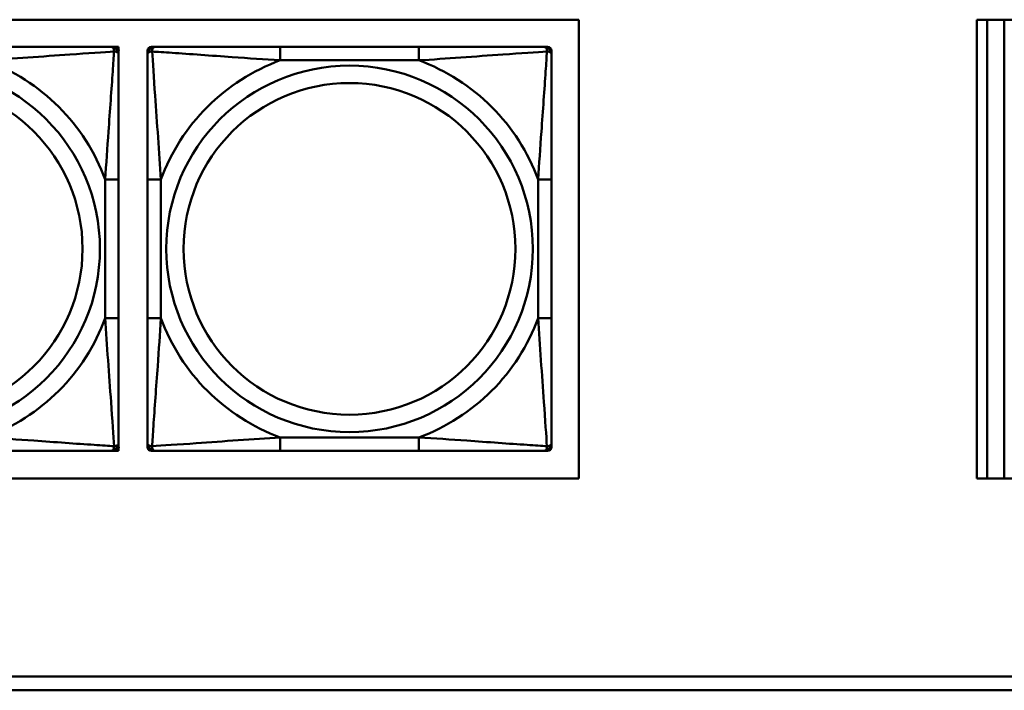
# Model space of a CAD drawing. Header units: inches. Extents: x 9.4 to 55.3, y 0.3 to 33.1.
# Tile 42 of 173: x 19 to 20.4, y 8.7 to 9.7. Entities that reach past the tile are written whole.
import ezdxf

# ---------------------------------------------------------------- set-up
doc = ezdxf.new("R2010")
doc.units = ezdxf.units.IN
doc.header["$MEASUREMENT"] = 0
doc.layers.add('Visible Edges(ANSI)', color=7, linetype='Continuous', lineweight=50)
doc.layers.add('Visible Tangent Edges(ANSI)', color=7, linetype='Continuous', lineweight=50)

msp = doc.modelspace()

# ---------------------------------------------------------------- linework, layer by layer
at = {"layer": 'Visible Edges(ANSI)'}
for p, q in [((14.6826, 9.7159), (19.781, 9.7159)), ((19.781, 9.7159), (19.781, 9.0454)), ((20.3625, 9.7159), (22.9307, 9.7159)), ((20.3625, 9.0454), (20.3625, 9.7159)), ((20.3776, 9.7159), (20.3776, 9.0454)), ((20.4025, 9.0454), (20.4025, 9.7159)), ((19.0967, 9.6762), (19.1026, 9.6762)), ((19.1026, 9.6762), (19.1085, 9.6762)), ((19.1085, 9.6762), (19.1085, 9.6703)), ((19.1085, 9.6703), (19.1085, 9.6644)), ((19.1505, 9.6644), (19.1505, 9.6703)), ((19.1564, 9.6762), (19.1624, 9.6762)), ((19.547, 9.6762), (19.3447, 9.6762)), ((19.7293, 9.6762), (19.7352, 9.6762)), ((19.7411, 9.6703), (19.7411, 9.6644)), ((19.1085, 9.2798), (19.1085, 9.4821)), ((19.1505, 9.4821), (19.1505, 9.2798)), ((19.7411, 9.2798), (19.7411, 9.4821)), ((19.1085, 9.0974), (19.1085, 9.0915)), ((19.1505, 9.0915), (19.1505, 9.0974)), ((19.7411, 9.0974), (19.7411, 9.0915)), ((19.1026, 9.0856), (19.0967, 9.0856)), ((19.1085, 9.0856), (19.1026, 9.0856)), ((19.1085, 9.0915), (19.1085, 9.0856)), ((19.1624, 9.0856), (19.1564, 9.0856)), ((19.3447, 9.0856), (19.547, 9.0856)), ((19.7352, 9.0856), (19.7293, 9.0856)), ((19.781, 9.0454), (14.6826, 9.0454)), ((22.9307, 9.0454), (20.3625, 9.0454)), ((14.6826, 8.7556), (22.1296, 8.7556)), ((22.1296, 8.7356), (14.6826, 8.7356))]:
    msp.add_line(p, q, dxfattribs=at)
for centre, radius, start, end in [((19.0967, 9.6644), 0.0118, 0, 90), ((19.1026, 9.6703), 0.00591, 0, 90), ((19.1564, 9.6703), 0.00591, 90, 180), ((19.1624, 9.6644), 0.0118, 90, 180), ((19.7293, 9.6644), 0.0118, 0, 90), ((19.7352, 9.6703), 0.00591, 0, 90), ((19.0967, 9.0974), 0.0118, 270, 0), ((19.1624, 9.0974), 0.0118, 180, 270), ((19.7293, 9.0974), 0.0118, 270, 0), ((19.1026, 9.0915), 0.00591, 270, 0), ((19.1564, 9.0915), 0.00591, 180, 270), ((19.7352, 9.0915), 0.00591, 270, 0)]:
    msp.add_arc(centre, radius, start, end, dxfattribs=at)
for points, knots in [([(19.0967, 9.6762), (19.091, 9.6762), (19.0785, 9.6762), (19.0633, 9.6762), (19.0399, 9.6762), (19.0107, 9.6762), (18.9817, 9.6762), (18.9595, 9.6762), (18.9368, 9.6762), (18.9144, 9.6762)], [-0.7968224, -0.7968224, -0.7968224, -0.7968224, -0.6514613, -0.6514613, -0.6514613, -0.427691, -0.427691, -0.427691, -0.2569517, -0.2569517, -0.2569517, -0.2569517]), ([(19.3447, 9.6762), (19.321, 9.6762), (19.297, 9.6762), (19.2737, 9.6762), (19.243, 9.6762), (19.2121, 9.6762), (19.1889, 9.6762), (19.1768, 9.6762), (19.1672, 9.6762), (19.1624, 9.6762)], [0.2569537, 0.2569537, 0.2569537, 0.2569537, 0.4371919, 0.4371919, 0.4371919, 0.6739428, 0.6739428, 0.6739428, 0.7963818, 0.7963818, 0.7963818, 0.7963818]), ([(19.7293, 9.6762), (19.7235, 9.6762), (19.7111, 9.6762), (19.6958, 9.6762), (19.6724, 9.6762), (19.6433, 9.6762), (19.6142, 9.6762), (19.592, 9.6762), (19.5694, 9.6762), (19.547, 9.6762)], [-0.7968224, -0.7968224, -0.7968224, -0.7968224, -0.6514613, -0.6514613, -0.6514613, -0.427691, -0.427691, -0.427691, -0.2569517, -0.2569517, -0.2569517, -0.2569517]), ([(19.1085, 9.4821), (19.1085, 9.5057), (19.1085, 9.5297), (19.1085, 9.5531), (19.1085, 9.5838), (19.1085, 9.6146), (19.1085, 9.6379), (19.1085, 9.6499), (19.1085, 9.6595), (19.1085, 9.6644)], [0.2569537, 0.2569537, 0.2569537, 0.2569537, 0.4371919, 0.4371919, 0.4371919, 0.6739428, 0.6739428, 0.6739428, 0.7963818, 0.7963818, 0.7963818, 0.7963818]), ([(19.1505, 9.6644), (19.1505, 9.6586), (19.1505, 9.6462), (19.1505, 9.6309), (19.1505, 9.6075), (19.1505, 9.5784), (19.1505, 9.5493), (19.1505, 9.5271), (19.1505, 9.5045), (19.1505, 9.4821)], [-0.7968224, -0.7968224, -0.7968224, -0.7968224, -0.6514613, -0.6514613, -0.6514613, -0.427691, -0.427691, -0.427691, -0.2569517, -0.2569517, -0.2569517, -0.2569517]), ([(19.7411, 9.4821), (19.7411, 9.5057), (19.7411, 9.5297), (19.7411, 9.5531), (19.7411, 9.5838), (19.7411, 9.6146), (19.7411, 9.6379), (19.7411, 9.6499), (19.7411, 9.6595), (19.7411, 9.6644)], [0.2569537, 0.2569537, 0.2569537, 0.2569537, 0.4371919, 0.4371919, 0.4371919, 0.6739428, 0.6739428, 0.6739428, 0.7963818, 0.7963818, 0.7963818, 0.7963818]), ([(19.1085, 9.0974), (19.1085, 9.1032), (19.1085, 9.1157), (19.1085, 9.1309), (19.1085, 9.1543), (19.1085, 9.1834), (19.1085, 9.2125), (19.1085, 9.2347), (19.1085, 9.2574), (19.1085, 9.2798)], [-0.7968224, -0.7968224, -0.7968224, -0.7968224, -0.6514613, -0.6514613, -0.6514613, -0.427691, -0.427691, -0.427691, -0.2569517, -0.2569517, -0.2569517, -0.2569517]), ([(19.1505, 9.2798), (19.1505, 9.2561), (19.1505, 9.2321), (19.1505, 9.2087), (19.1505, 9.1781), (19.1505, 9.1472), (19.1505, 9.1239), (19.1505, 9.1119), (19.1505, 9.1023), (19.1505, 9.0974)], [0.2569537, 0.2569537, 0.2569537, 0.2569537, 0.4371919, 0.4371919, 0.4371919, 0.6739428, 0.6739428, 0.6739428, 0.7963818, 0.7963818, 0.7963818, 0.7963818]), ([(19.7411, 9.0974), (19.7411, 9.1032), (19.7411, 9.1157), (19.7411, 9.1309), (19.7411, 9.1543), (19.7411, 9.1834), (19.7411, 9.2125), (19.7411, 9.2347), (19.7411, 9.2574), (19.7411, 9.2798)], [-0.7968224, -0.7968224, -0.7968224, -0.7968224, -0.6514613, -0.6514613, -0.6514613, -0.427691, -0.427691, -0.427691, -0.2569517, -0.2569517, -0.2569517, -0.2569517]), ([(18.9144, 9.0856), (18.9381, 9.0856), (18.9621, 9.0856), (18.9854, 9.0856), (19.0161, 9.0856), (19.047, 9.0856), (19.0702, 9.0856), (19.0823, 9.0856), (19.0919, 9.0856), (19.0967, 9.0856)], [0.2569537, 0.2569537, 0.2569537, 0.2569537, 0.4371919, 0.4371919, 0.4371919, 0.6739428, 0.6739428, 0.6739428, 0.7963818, 0.7963818, 0.7963818, 0.7963818]), ([(19.1624, 9.0856), (19.1681, 9.0856), (19.1806, 9.0856), (19.1958, 9.0856), (19.2192, 9.0856), (19.2483, 9.0856), (19.2774, 9.0856), (19.2996, 9.0856), (19.3223, 9.0856), (19.3447, 9.0856)], [-0.7968224, -0.7968224, -0.7968224, -0.7968224, -0.6514613, -0.6514613, -0.6514613, -0.427691, -0.427691, -0.427691, -0.2569517, -0.2569517, -0.2569517, -0.2569517]), ([(19.547, 9.0856), (19.5706, 9.0856), (19.5946, 9.0856), (19.618, 9.0856), (19.6487, 9.0856), (19.6795, 9.0856), (19.7028, 9.0856), (19.7148, 9.0856), (19.7244, 9.0856), (19.7293, 9.0856)], [0.2569537, 0.2569537, 0.2569537, 0.2569537, 0.4371919, 0.4371919, 0.4371919, 0.6739428, 0.6739428, 0.6739428, 0.7963818, 0.7963818, 0.7963818, 0.7963818])]:
    msp.add_open_spline(points, degree=3, knots=knots, dxfattribs=at)
at = {"layer": 'Visible Tangent Edges(ANSI)'}
for p, q in [((19.3447, 9.6762), (19.3447, 9.6565)), ((19.547, 9.6762), (19.547, 9.6565)), ((19.3447, 9.6565), (19.547, 9.6565)), ((19.0889, 9.4821), (19.0889, 9.2798)), ((19.1085, 9.4821), (19.0889, 9.4821)), ((19.1505, 9.4821), (19.1702, 9.4821)), ((19.1702, 9.2798), (19.1702, 9.4821)), ((19.7214, 9.4821), (19.7214, 9.2798)), ((19.7411, 9.4821), (19.7214, 9.4821)), ((19.1085, 9.2798), (19.0889, 9.2798)), ((19.1505, 9.2798), (19.1702, 9.2798)), ((19.7411, 9.2798), (19.7214, 9.2798)), ((19.547, 9.1053), (19.3447, 9.1053)), ((19.3447, 9.0856), (19.3447, 9.1053)), ((19.547, 9.0856), (19.547, 9.1053))]:
    msp.add_line(p, q, dxfattribs=at)
for centre, radius in [((18.8133, 9.3809), 0.2678), ((19.4458, 9.3809), 0.2678), ((18.8133, 9.3809), 0.2424), ((19.4458, 9.3809), 0.2424)]:
    msp.add_circle(centre, radius, dxfattribs=at)
for centre, start, end in [((18.8133, 9.3809), 20.1547, 69.8453), ((19.4458, 9.3809), 110.1547, 159.8453), ((19.4458, 9.3809), 20.1547, 69.8453), ((18.8133, 9.3809), 290.1547, 339.8453), ((19.4458, 9.3809), 200.1547, 249.8453), ((19.4458, 9.3809), 290.1547, 339.8453)]:
    msp.add_arc(centre, 0.2936, start, end, dxfattribs=at)
for points, knots in [([(18.9144, 9.6565), (18.9549, 9.6589), (18.9973, 9.6622), (19.0629, 9.6668), (19.0873, 9.6684), (19.1017, 9.6693)], [0.2569517, 0.2569517, 0.2569517, 0.2569517, 0.5559983, 0.5559983, 0.7482818, 0.7482818, 0.7482818, 0.7482818]), ([(19.1017, 9.6693), (19.1012, 9.6617), (19.1006, 9.6517), (19.0981, 9.6146), (19.0958, 9.5829), (19.0919, 9.5287), (19.0903, 9.5054), (19.0889, 9.4821)], [-0.7478145, -0.7478145, -0.7478145, -0.7478145, -0.6493253, -0.6493253, -0.427691, -0.427691, -0.2569537, -0.2569537, -0.2569537, -0.2569537]), ([(19.0967, 9.6762), (19.0973, 9.6762), (19.0978, 9.6761), (19.0987, 9.6759), (19.099, 9.6757), (19.0996, 9.6753), (19.0998, 9.6751), (19.1001, 9.6748), (19.1003, 9.6747), (19.1006, 9.6743), (19.1008, 9.674), (19.1012, 9.673), (19.1014, 9.6724), (19.1017, 9.6709), (19.1017, 9.6702), (19.1017, 9.6693)], [-0.0532704, -0.0532704, -0.0532704, -0.0532704, -0.04377373, -0.04377373, -0.03521335, -0.03521335, -0.02986312, -0.02986312, -0.02651922, -0.02651922, -0.01983142, -0.01983142, -0.00913095, -0.00913095, 0.00023197, 0.00023197, 0.00023197, 0.00023197]), ([(19.1017, 9.6693), (19.1025, 9.6694), (19.1033, 9.6693), (19.1047, 9.6691), (19.1054, 9.6689), (19.1063, 9.6684), (19.1066, 9.6682), (19.107, 9.6679), (19.1072, 9.6678), (19.1075, 9.6675), (19.1077, 9.6673), (19.108, 9.6667), (19.1082, 9.6663), (19.1085, 9.6654), (19.1085, 9.6649), (19.1085, 9.6644)], [-0.00023197, -0.00023197, -0.00023197, -0.00023197, 0.00913095, 0.00913095, 0.01983142, 0.01983142, 0.02651922, 0.02651922, 0.02986312, 0.02986312, 0.03521335, 0.03521335, 0.04377373, 0.04377373, 0.0532704, 0.0532704, 0.0532704, 0.0532704]), ([(19.1505, 9.6644), (19.1505, 9.6649), (19.1506, 9.6654), (19.1509, 9.6663), (19.151, 9.6667), (19.1514, 9.6673), (19.1516, 9.6675), (19.1519, 9.6678), (19.152, 9.6679), (19.1525, 9.6682), (19.1528, 9.6684), (19.1537, 9.6689), (19.1544, 9.6691), (19.1558, 9.6693), (19.1566, 9.6694), (19.1574, 9.6693)], [-0.0532704, -0.0532704, -0.0532704, -0.0532704, -0.04377373, -0.04377373, -0.03521335, -0.03521335, -0.02986312, -0.02986312, -0.02651922, -0.02651922, -0.01983142, -0.01983142, -0.00913095, -0.00913095, 0.00023197, 0.00023197, 0.00023197, 0.00023197]), ([(19.1574, 9.6693), (19.1574, 9.6702), (19.1574, 9.6709), (19.1577, 9.6724), (19.1579, 9.673), (19.1583, 9.674), (19.1585, 9.6743), (19.1588, 9.6747), (19.1589, 9.6748), (19.1593, 9.6751), (19.1595, 9.6753), (19.16, 9.6757), (19.1604, 9.6759), (19.1613, 9.6761), (19.1618, 9.6762), (19.1624, 9.6762)], [-0.00023197, -0.00023197, -0.00023197, -0.00023197, 0.00913095, 0.00913095, 0.01983142, 0.01983142, 0.02651922, 0.02651922, 0.02986312, 0.02986312, 0.03521335, 0.03521335, 0.04377373, 0.04377373, 0.0532704, 0.0532704, 0.0532704, 0.0532704]), ([(19.1574, 9.6693), (19.165, 9.6688), (19.1751, 9.6682), (19.2121, 9.6657), (19.2438, 9.6634), (19.2981, 9.6595), (19.3213, 9.6579), (19.3447, 9.6565)], [-0.7478145, -0.7478145, -0.7478145, -0.7478145, -0.6493253, -0.6493253, -0.427691, -0.427691, -0.2569537, -0.2569537, -0.2569537, -0.2569537]), ([(19.1702, 9.4821), (19.1678, 9.5225), (19.1645, 9.5649), (19.1599, 9.6306), (19.1583, 9.655), (19.1574, 9.6693)], [0.2569517, 0.2569517, 0.2569517, 0.2569517, 0.5559983, 0.5559983, 0.7482818, 0.7482818, 0.7482818, 0.7482818]), ([(19.547, 9.6565), (19.5874, 9.6589), (19.6298, 9.6622), (19.6955, 9.6668), (19.7199, 9.6684), (19.7342, 9.6693)], [0.2569517, 0.2569517, 0.2569517, 0.2569517, 0.5559983, 0.5559983, 0.7482818, 0.7482818, 0.7482818, 0.7482818]), ([(19.7342, 9.6693), (19.7338, 9.6617), (19.7331, 9.6517), (19.7306, 9.6146), (19.7283, 9.5829), (19.7245, 9.5287), (19.7228, 9.5054), (19.7214, 9.4821)], [-0.7478145, -0.7478145, -0.7478145, -0.7478145, -0.6493253, -0.6493253, -0.427691, -0.427691, -0.2569537, -0.2569537, -0.2569537, -0.2569537]), ([(19.7293, 9.6762), (19.7298, 9.6762), (19.7303, 9.6761), (19.7312, 9.6759), (19.7316, 9.6757), (19.7322, 9.6753), (19.7324, 9.6751), (19.7327, 9.6748), (19.7328, 9.6747), (19.7331, 9.6743), (19.7333, 9.674), (19.7338, 9.673), (19.734, 9.6724), (19.7342, 9.6709), (19.7343, 9.6702), (19.7342, 9.6693)], [-0.0532704, -0.0532704, -0.0532704, -0.0532704, -0.04377373, -0.04377373, -0.03521335, -0.03521335, -0.02986312, -0.02986312, -0.02651922, -0.02651922, -0.01983142, -0.01983142, -0.00913095, -0.00913095, 0.00023197, 0.00023197, 0.00023197, 0.00023197]), ([(19.7342, 9.6693), (19.7351, 9.6694), (19.7358, 9.6693), (19.7373, 9.6691), (19.7379, 9.6689), (19.7389, 9.6684), (19.7392, 9.6682), (19.7396, 9.6679), (19.7397, 9.6678), (19.74, 9.6675), (19.7402, 9.6673), (19.7406, 9.6667), (19.7408, 9.6663), (19.741, 9.6654), (19.7411, 9.6649), (19.7411, 9.6644)], [-0.00023197, -0.00023197, -0.00023197, -0.00023197, 0.00913095, 0.00913095, 0.01983142, 0.01983142, 0.02651922, 0.02651922, 0.02986312, 0.02986312, 0.03521335, 0.03521335, 0.04377373, 0.04377373, 0.0532704, 0.0532704, 0.0532704, 0.0532704]), ([(19.0889, 9.2798), (19.0913, 9.2393), (19.0945, 9.1969), (19.0992, 9.1313), (19.1008, 9.1068), (19.1017, 9.0925)], [0.2569517, 0.2569517, 0.2569517, 0.2569517, 0.5559983, 0.5559983, 0.7482818, 0.7482818, 0.7482818, 0.7482818]), ([(19.1574, 9.0925), (19.1579, 9.1001), (19.1585, 9.1102), (19.161, 9.1472), (19.1633, 9.1789), (19.1672, 9.2332), (19.1688, 9.2564), (19.1702, 9.2798)], [-0.7478145, -0.7478145, -0.7478145, -0.7478145, -0.6493253, -0.6493253, -0.427691, -0.427691, -0.2569537, -0.2569537, -0.2569537, -0.2569537]), ([(19.7214, 9.2798), (19.7238, 9.2393), (19.7271, 9.1969), (19.7317, 9.1313), (19.7333, 9.1068), (19.7342, 9.0925)], [0.2569517, 0.2569517, 0.2569517, 0.2569517, 0.5559983, 0.5559983, 0.7482818, 0.7482818, 0.7482818, 0.7482818]), ([(19.1017, 9.0925), (19.094, 9.093), (19.084, 9.0936), (19.047, 9.0961), (19.0153, 9.0984), (18.961, 9.1023), (18.9378, 9.1039), (18.9144, 9.1053)], [-0.7478145, -0.7478145, -0.7478145, -0.7478145, -0.6493253, -0.6493253, -0.427691, -0.427691, -0.2569537, -0.2569537, -0.2569537, -0.2569537]), ([(19.1017, 9.0925), (19.1017, 9.0916), (19.1017, 9.0909), (19.1014, 9.0894), (19.1012, 9.0888), (19.1008, 9.0879), (19.1006, 9.0875), (19.1003, 9.0871), (19.1001, 9.087), (19.0998, 9.0867), (19.0996, 9.0865), (19.099, 9.0861), (19.0987, 9.086), (19.0978, 9.0857), (19.0973, 9.0856), (19.0967, 9.0856)], [-0.00023197, -0.00023197, -0.00023197, -0.00023197, 0.00913095, 0.00913095, 0.01983142, 0.01983142, 0.02651922, 0.02651922, 0.02986312, 0.02986312, 0.03521335, 0.03521335, 0.04377373, 0.04377373, 0.0532704, 0.0532704, 0.0532704, 0.0532704]), ([(19.1085, 9.0974), (19.1085, 9.0969), (19.1085, 9.0964), (19.1082, 9.0955), (19.108, 9.0951), (19.1077, 9.0946), (19.1075, 9.0943), (19.1072, 9.094), (19.107, 9.0939), (19.1066, 9.0936), (19.1063, 9.0934), (19.1054, 9.093), (19.1047, 9.0928), (19.1033, 9.0925), (19.1025, 9.0925), (19.1017, 9.0925)], [-0.0532704, -0.0532704, -0.0532704, -0.0532704, -0.04377373, -0.04377373, -0.03521335, -0.03521335, -0.02986312, -0.02986312, -0.02651922, -0.02651922, -0.01983142, -0.01983142, -0.00913095, -0.00913095, 0.00023197, 0.00023197, 0.00023197, 0.00023197]), ([(19.1574, 9.0925), (19.1566, 9.0925), (19.1558, 9.0925), (19.1544, 9.0928), (19.1537, 9.093), (19.1528, 9.0934), (19.1525, 9.0936), (19.152, 9.0939), (19.1519, 9.094), (19.1516, 9.0943), (19.1514, 9.0946), (19.151, 9.0951), (19.1509, 9.0955), (19.1506, 9.0964), (19.1505, 9.0969), (19.1505, 9.0974)], [-0.00023197, -0.00023197, -0.00023197, -0.00023197, 0.00913095, 0.00913095, 0.01983142, 0.01983142, 0.02651922, 0.02651922, 0.02986312, 0.02986312, 0.03521335, 0.03521335, 0.04377373, 0.04377373, 0.0532704, 0.0532704, 0.0532704, 0.0532704]), ([(19.3447, 9.1053), (19.3042, 9.1029), (19.2618, 9.0996), (19.1962, 9.095), (19.1718, 9.0934), (19.1574, 9.0925)], [0.2569517, 0.2569517, 0.2569517, 0.2569517, 0.5559983, 0.5559983, 0.7482818, 0.7482818, 0.7482818, 0.7482818]), ([(19.1624, 9.0856), (19.1618, 9.0856), (19.1613, 9.0857), (19.1604, 9.086), (19.16, 9.0861), (19.1595, 9.0865), (19.1593, 9.0867), (19.1589, 9.087), (19.1588, 9.0871), (19.1585, 9.0875), (19.1583, 9.0879), (19.1579, 9.0888), (19.1577, 9.0894), (19.1574, 9.0909), (19.1574, 9.0916), (19.1574, 9.0925)], [-0.0532704, -0.0532704, -0.0532704, -0.0532704, -0.04377373, -0.04377373, -0.03521335, -0.03521335, -0.02986312, -0.02986312, -0.02651922, -0.02651922, -0.01983142, -0.01983142, -0.00913095, -0.00913095, 0.00023197, 0.00023197, 0.00023197, 0.00023197]), ([(19.7342, 9.0925), (19.7266, 9.093), (19.7166, 9.0936), (19.6795, 9.0961), (19.6478, 9.0984), (19.5936, 9.1023), (19.5703, 9.1039), (19.547, 9.1053)], [-0.7478145, -0.7478145, -0.7478145, -0.7478145, -0.6493253, -0.6493253, -0.427691, -0.427691, -0.2569537, -0.2569537, -0.2569537, -0.2569537]), ([(19.7342, 9.0925), (19.7343, 9.0916), (19.7342, 9.0909), (19.734, 9.0894), (19.7338, 9.0888), (19.7333, 9.0879), (19.7331, 9.0875), (19.7328, 9.0871), (19.7327, 9.087), (19.7324, 9.0867), (19.7322, 9.0865), (19.7316, 9.0861), (19.7312, 9.086), (19.7303, 9.0857), (19.7298, 9.0856), (19.7293, 9.0856)], [-0.00023197, -0.00023197, -0.00023197, -0.00023197, 0.00913095, 0.00913095, 0.01983142, 0.01983142, 0.02651922, 0.02651922, 0.02986312, 0.02986312, 0.03521335, 0.03521335, 0.04377373, 0.04377373, 0.0532704, 0.0532704, 0.0532704, 0.0532704]), ([(19.7411, 9.0974), (19.7411, 9.0969), (19.741, 9.0964), (19.7408, 9.0955), (19.7406, 9.0951), (19.7402, 9.0946), (19.74, 9.0943), (19.7397, 9.094), (19.7396, 9.0939), (19.7392, 9.0936), (19.7389, 9.0934), (19.7379, 9.093), (19.7373, 9.0928), (19.7358, 9.0925), (19.7351, 9.0925), (19.7342, 9.0925)], [-0.0532704, -0.0532704, -0.0532704, -0.0532704, -0.04377373, -0.04377373, -0.03521335, -0.03521335, -0.02986312, -0.02986312, -0.02651922, -0.02651922, -0.01983142, -0.01983142, -0.00913095, -0.00913095, 0.00023197, 0.00023197, 0.00023197, 0.00023197])]:
    msp.add_open_spline(points, degree=3, knots=knots, dxfattribs=at)

doc.saveas('drawing.dxf')
